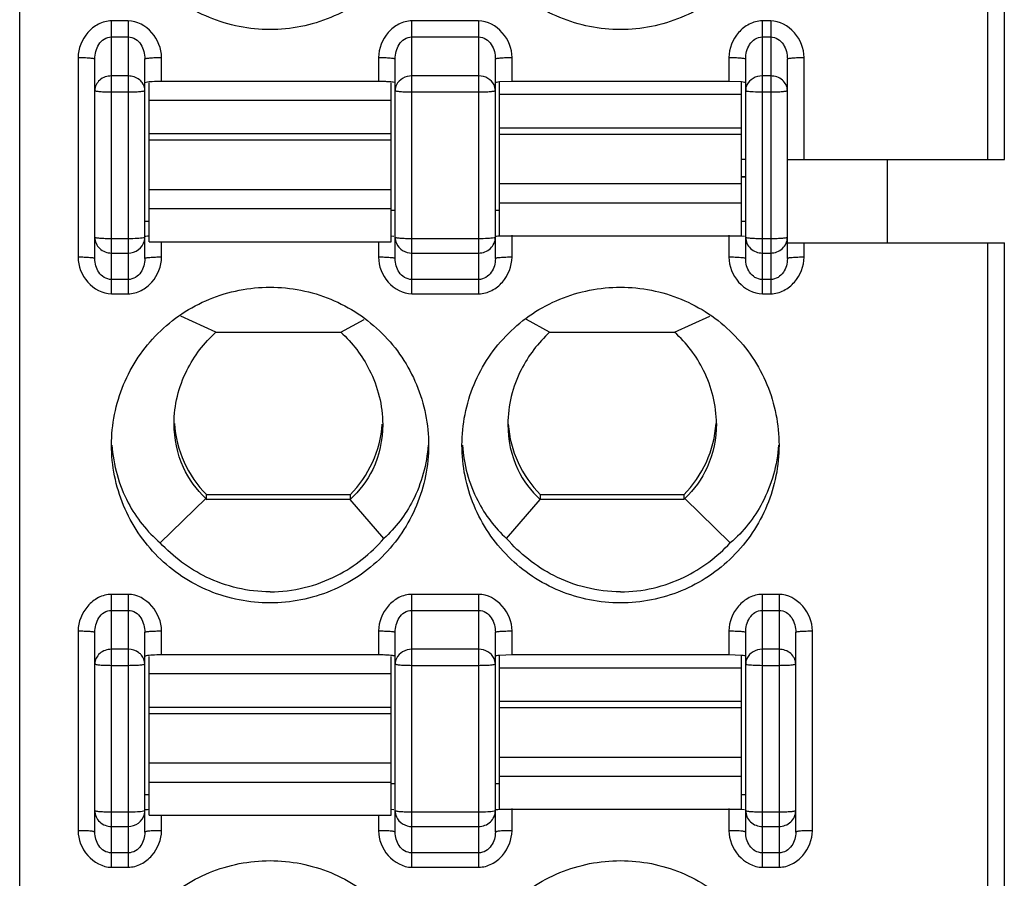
# Model space of a CAD drawing. Header units: inches. Extents: x 6243 to 6599, y -2722 to -2448.
# Tile 13 of 23: x 6427 to 6439, y -2600 to -2589. Entities that reach past the tile are written whole.
import ezdxf

# ---------------------------------------------------------------- set-up
doc = ezdxf.new("R2010")
doc.units = ezdxf.units.IN
doc.header["$LTSCALE"] = 5
doc.header["$MEASUREMENT"] = 0
doc.layers.get('0').update_dxf_attribs({"linetype": 'CONTINUOUS'})

msp = doc.modelspace()

# ---------------------------------------------------------------- linework, layer by layer
at = {"color": 7, "linetype": 'Continuous'}
for p, q in [((6439.07, -2591.173), (6439.07, -2541.046)), ((6427.27, -2637.146), (6427.27, -2566.25)), ((6438.87, -2571.15), (6438.87, -2591.173)), ((6428.57, -2589.51), (6428.37, -2589.51)), ((6428.37, -2592.781), (6428.37, -2589.51)), ((6428.57, -2589.51), (6428.57, -2592.781)), ((6432.77, -2589.51), (6431.97, -2589.51)), ((6431.97, -2592.781), (6431.97, -2589.51)), ((6432.77, -2589.51), (6432.77, -2592.781)), ((6436.27, -2589.51), (6436.17, -2589.51)), ((6436.17, -2592.781), (6436.17, -2589.51)), ((6436.27, -2589.51), (6436.27, -2592.781)), ((6428.37, -2589.702), (6428.57, -2589.702)), ((6431.97, -2589.702), (6432.77, -2589.702)), ((6436.17, -2589.702), (6436.27, -2589.702)), ((6427.97, -2589.948), (6427.97, -2592.343)), ((6428.17, -2592.36), (6428.17, -2589.966)), ((6428.77, -2592.36), (6428.77, -2589.966)), ((6428.97, -2590.236), (6428.97, -2589.948)), ((6431.57, -2589.948), (6431.57, -2590.236)), ((6431.77, -2592.36), (6431.77, -2589.966)), ((6432.97, -2592.36), (6432.97, -2589.966)), ((6433.17, -2590.236), (6433.17, -2589.948)), ((6435.77, -2589.948), (6435.77, -2590.236)), ((6435.97, -2592.36), (6435.97, -2589.966)), ((6436.47, -2592.36), (6436.47, -2589.966)), ((6436.67, -2591.173), (6436.67, -2589.948)), ((6428.57, -2590.17), (6428.37, -2590.17)), ((6432.77, -2590.17), (6431.97, -2590.17)), ((6436.27, -2590.17), (6436.17, -2590.17)), ((6428.785, -2590.247), (6428.77, -2590.254)), ((6428.82, -2592.157), (6428.82, -2590.254)), ((6431.57, -2590.236), (6428.97, -2590.236)), ((6431.72, -2592.157), (6431.72, -2590.254)), ((6433.17, -2590.236), (6433.02, -2590.242)), ((6433.02, -2592.087), (6433.02, -2590.242)), ((6435.77, -2590.236), (6433.17, -2590.236)), ((6435.92, -2590.242), (6435.77, -2590.236)), ((6435.92, -2592.087), (6435.92, -2590.242)), ((6428.37, -2590.361), (6428.57, -2590.361)), ((6431.97, -2590.361), (6432.77, -2590.361)), ((6435.92, -2590.393), (6433.02, -2590.393)), ((6435.97, -2590.344), (6435.985, -2590.351)), ((6436.17, -2590.361), (6436.27, -2590.361)), ((6431.72, -2590.463), (6428.82, -2590.463)), ((6433.02, -2590.792), (6435.92, -2590.792)), ((6428.82, -2590.861), (6431.72, -2590.861)), ((6435.92, -2590.871), (6433.02, -2590.871)), ((6431.72, -2590.941), (6428.82, -2590.941)), ((6435.97, -2591.173), (6435.92, -2591.173)), ((6436.47, -2591.173), (6439.07, -2591.173)), ((6437.67, -2592.17), (6437.67, -2591.173)), ((6435.92, -2591.378), (6435.97, -2591.378)), ((6435.97, -2591.378), (6435.92, -2591.378)), ((6433.02, -2591.46), (6435.92, -2591.46)), ((6428.82, -2591.53), (6431.72, -2591.53)), ((6435.92, -2591.694), (6433.02, -2591.694)), ((6431.72, -2591.764), (6428.82, -2591.764)), ((6431.72, -2591.779), (6431.77, -2591.779)), ((6432.97, -2591.779), (6433.02, -2591.779)), ((6428.77, -2591.909), (6428.82, -2591.909)), ((6435.92, -2591.909), (6435.97, -2591.909)), ((6428.77, -2592.104), (6428.754, -2592.111)), ((6431.721, -2592.085), (6431.754, -2592.09)), ((6432.97, -2592.104), (6432.954, -2592.111)), ((6433.02, -2592.088), (6435.92, -2592.088)), ((6433.17, -2592.343), (6433.17, -2592.079)), ((6435.77, -2592.079), (6435.77, -2592.343)), ((6435.921, -2592.085), (6435.954, -2592.09)), ((6428.57, -2592.122), (6428.37, -2592.122)), ((6428.82, -2592.157), (6431.72, -2592.157)), ((6428.97, -2592.343), (6428.97, -2592.157)), ((6431.57, -2592.157), (6431.57, -2592.343)), ((6432.77, -2592.122), (6431.97, -2592.122)), ((6436.27, -2592.122), (6436.17, -2592.122)), ((6436.47, -2592.17), (6439.07, -2592.17)), ((6436.67, -2592.343), (6436.67, -2592.17)), ((6438.87, -2592.17), (6438.87, -2609.474)), ((6439.07, -2609.474), (6439.07, -2592.17)), ((6428.37, -2592.293), (6428.57, -2592.293)), ((6431.97, -2592.293), (6432.77, -2592.293)), ((6436.17, -2592.293), (6436.27, -2592.293)), ((6428.57, -2592.61), (6428.37, -2592.61)), ((6432.77, -2592.61), (6431.97, -2592.61)), ((6436.27, -2592.61), (6436.17, -2592.61)), ((6428.37, -2592.781), (6428.57, -2592.781)), ((6431.97, -2592.781), (6432.77, -2592.781)), ((6436.17, -2592.781), (6436.27, -2592.781)), ((6429.621, -2593.242), (6429.199, -2593.048)), ((6435.118, -2593.242), (6435.54, -2593.048)), ((6431.118, -2593.242), (6431.396, -2593.09)), ((6433.621, -2593.242), (6433.344, -2593.09)), ((6429.621, -2593.242), (6431.118, -2593.242)), ((6433.621, -2593.242), (6435.118, -2593.242)), ((6429.12, -2594.337), (6429.12, -2594.337)), ((6428.953, -2595.767), (6429.5, -2595.235)), ((6431.229, -2595.191), (6429.51, -2595.191)), ((6429.51, -2595.247), (6429.51, -2595.191)), ((6431.231, -2595.247), (6429.51, -2595.247)), ((6431.229, -2595.191), (6431.229, -2595.247)), ((6431.634, -2595.715), (6431.231, -2595.247)), ((6433.105, -2595.715), (6433.509, -2595.246)), ((6435.229, -2595.247), (6433.508, -2595.247)), ((6435.229, -2595.191), (6433.51, -2595.191)), ((6433.51, -2595.247), (6433.51, -2595.191)), ((6435.229, -2595.191), (6435.229, -2595.247)), ((6435.786, -2595.767), (6435.24, -2595.235)), ((6428.57, -2596.384), (6428.37, -2596.384)), ((6428.37, -2599.655), (6428.37, -2596.384)), ((6428.57, -2596.384), (6428.57, -2599.655)), ((6432.77, -2596.384), (6431.97, -2596.384)), ((6431.97, -2599.655), (6431.97, -2596.384)), ((6432.77, -2596.384), (6432.77, -2599.655)), ((6436.37, -2596.384), (6436.17, -2596.384)), ((6436.17, -2599.655), (6436.17, -2596.384)), ((6436.37, -2596.384), (6436.37, -2599.655)), ((6428.37, -2596.576), (6428.57, -2596.576)), ((6431.97, -2596.576), (6432.77, -2596.576)), ((6436.17, -2596.576), (6436.37, -2596.576)), ((6427.97, -2596.822), (6427.97, -2599.217)), ((6428.97, -2597.11), (6428.97, -2596.822)), ((6431.57, -2596.822), (6431.57, -2597.11)), ((6433.17, -2597.11), (6433.17, -2596.822)), ((6435.77, -2596.822), (6435.77, -2597.11)), ((6436.77, -2599.217), (6436.77, -2596.822)), ((6428.17, -2599.234), (6428.17, -2596.839)), ((6428.77, -2599.234), (6428.77, -2596.839)), ((6431.77, -2599.234), (6431.77, -2596.839)), ((6432.97, -2599.234), (6432.97, -2596.839)), ((6435.97, -2599.234), (6435.97, -2596.839)), ((6436.57, -2599.234), (6436.57, -2596.839)), ((6428.57, -2597.043), (6428.37, -2597.043)), ((6432.77, -2597.043), (6431.97, -2597.043)), ((6436.37, -2597.043), (6436.17, -2597.043)), ((6428.785, -2597.121), (6428.77, -2597.128)), ((6428.82, -2599.031), (6428.82, -2597.128)), ((6431.57, -2597.11), (6428.97, -2597.11)), ((6431.72, -2599.031), (6431.72, -2597.128)), ((6433.17, -2597.11), (6433.02, -2597.116)), ((6433.02, -2598.961), (6433.02, -2597.116)), ((6435.77, -2597.11), (6433.17, -2597.11)), ((6435.92, -2597.116), (6435.77, -2597.11)), ((6435.92, -2598.961), (6435.92, -2597.116)), ((6428.37, -2597.235), (6428.57, -2597.235)), ((6431.97, -2597.235), (6432.77, -2597.235)), ((6435.92, -2597.267), (6433.02, -2597.267)), ((6435.97, -2597.218), (6435.985, -2597.224)), ((6436.17, -2597.235), (6436.37, -2597.235)), ((6431.72, -2597.337), (6428.82, -2597.337)), ((6428.82, -2597.735), (6431.72, -2597.735)), ((6433.02, -2597.665), (6435.92, -2597.665)), ((6435.92, -2597.745), (6433.02, -2597.745)), ((6431.72, -2597.815), (6428.82, -2597.815)), ((6433.02, -2598.334), (6435.92, -2598.334)), ((6428.82, -2598.403), (6431.72, -2598.403)), ((6435.92, -2598.568), (6433.02, -2598.568)), ((6431.72, -2598.638), (6428.82, -2598.638)), ((6431.72, -2598.652), (6431.77, -2598.652)), ((6432.97, -2598.652), (6433.02, -2598.652)), ((6428.77, -2598.783), (6428.82, -2598.783)), ((6435.92, -2598.783), (6435.97, -2598.783)), ((6428.57, -2598.995), (6428.37, -2598.995)), ((6428.77, -2598.978), (6428.754, -2598.985)), ((6428.82, -2599.031), (6431.72, -2599.031)), ((6428.97, -2599.217), (6428.97, -2599.031)), ((6431.57, -2599.031), (6431.57, -2599.217)), ((6431.721, -2598.959), (6431.754, -2598.964)), ((6432.77, -2598.995), (6431.97, -2598.995)), ((6432.97, -2598.978), (6432.954, -2598.985)), ((6433.02, -2598.961), (6435.92, -2598.961)), ((6433.17, -2599.217), (6433.17, -2598.953)), ((6435.77, -2598.953), (6435.77, -2599.217)), ((6435.921, -2598.959), (6435.954, -2598.964)), ((6436.37, -2598.995), (6436.17, -2598.995)), ((6428.37, -2599.167), (6428.57, -2599.167)), ((6431.97, -2599.167), (6432.77, -2599.167)), ((6436.17, -2599.167), (6436.37, -2599.167)), ((6428.57, -2599.483), (6428.37, -2599.483)), ((6432.77, -2599.483), (6431.97, -2599.483)), ((6436.37, -2599.483), (6436.17, -2599.483)), ((6428.37, -2599.655), (6428.57, -2599.655)), ((6431.97, -2599.655), (6432.77, -2599.655)), ((6436.17, -2599.655), (6436.37, -2599.655))]:
    msp.add_line(p, q, dxfattribs=at)
for centre, radius, start, end in [((6431.571, -2592.358), 2.122, 87.9568, 90.0398), ((6428.59, -2592.104), 0.179, 346.4547, 359.922), ((6430.462, -2594.244), 1.342, 183.9402, 224.8602), ((6430.277, -2594.244), 1.342, 315.1409, 355.6633), ((6434.462, -2594.244), 1.342, 184.3367, 224.8591), ((6434.277, -2594.244), 1.342, 315.1398, 356.0329), ((6431.571, -2599.232), 2.122, 87.9568, 90.0398), ((6428.591, -2598.978), 0.179, 346.6143, 359.9251)]:
    msp.add_arc(centre, radius, start, end, dxfattribs=at)
for centre, start_param, end_param in [((6430.47, -2594.196), -3.943255, -3.931778), ((6434.27, -2594.196), -2.351408, -2.339931)]:
    msp.add_ellipse(centre, major_axis=(0, 1.495), ratio=0.903244, start_param=start_param, end_param=end_param, dxfattribs=at)
for points, knots in [([(6430.27, -2589.614), (6430.023, -2589.614), (6429.523, -2589.515), (6428.892, -2589.094), (6428.469, -2588.465), (6428.37, -2587.967), (6428.37, -2587.721)], [0, 0, 0, 0, 0.250466, 0.500634, 0.750444, 1, 1, 1, 1]), ([(6432.17, -2587.721), (6432.17, -2587.967), (6432.071, -2588.465), (6431.648, -2589.094), (6431.016, -2589.515), (6430.517, -2589.614), (6430.27, -2589.614)], [0, 0, 0, 0, 0.249548, 0.499358, 0.749533, 1, 1, 1, 1]), ([(6434.47, -2589.614), (6434.223, -2589.614), (6433.723, -2589.515), (6433.092, -2589.094), (6432.669, -2588.465), (6432.57, -2587.967), (6432.57, -2587.721)], [0, 0, 0, 0, 0.250466, 0.500634, 0.750444, 1, 1, 1, 1]), ([(6436.37, -2587.721), (6436.37, -2587.967), (6436.271, -2588.465), (6435.848, -2589.094), (6435.216, -2589.515), (6434.717, -2589.614), (6434.47, -2589.614)], [0, 0, 0, 0, 0.249548, 0.499358, 0.749533, 1, 1, 1, 1]), ([(6428.37, -2589.51), (6428.316, -2589.51), (6428.206, -2589.54), (6428.038, -2589.677), (6427.97, -2589.842), (6427.97, -2589.948)], [0, 0, 0, 0, 0.251794, 0.504056, 1, 1, 1, 1]), ([(6428.97, -2589.948), (6428.969, -2589.842), (6428.886, -2589.627), (6428.675, -2589.51), (6428.57, -2589.51)], [0, 0, 0, 0, 0.501406, 1, 1, 1, 1]), ([(6431.97, -2589.51), (6431.916, -2589.51), (6431.806, -2589.54), (6431.638, -2589.677), (6431.57, -2589.842), (6431.57, -2589.948)], [0, 0, 0, 0, 0.251794, 0.504056, 1, 1, 1, 1]), ([(6433.17, -2589.948), (6433.169, -2589.842), (6433.086, -2589.627), (6432.875, -2589.51), (6432.77, -2589.51)], [0, 0, 0, 0, 0.501406, 1, 1, 1, 1]), ([(6436.17, -2589.51), (6436.116, -2589.51), (6436.006, -2589.54), (6435.838, -2589.677), (6435.77, -2589.842), (6435.77, -2589.948)], [0, 0, 0, 0, 0.251794, 0.504056, 1, 1, 1, 1]), ([(6436.67, -2589.948), (6436.669, -2589.842), (6436.586, -2589.627), (6436.375, -2589.51), (6436.27, -2589.51)], [0, 0, 0, 0, 0.501406, 1, 1, 1, 1]), ([(6428.17, -2589.966), (6428.17, -2589.936), (6428.178, -2589.875), (6428.213, -2589.79), (6428.277, -2589.722), (6428.339, -2589.702), (6428.37, -2589.702)], [0, 0, 0, 0, 0.24771, 0.496101, 0.747158, 1, 1, 1, 1]), ([(6428.57, -2589.702), (6428.6, -2589.702), (6428.662, -2589.722), (6428.726, -2589.79), (6428.762, -2589.875), (6428.77, -2589.936), (6428.77, -2589.966)], [0, 0, 0, 0, 0.25255, 0.503455, 0.751814, 1, 1, 1, 1]), ([(6431.77, -2589.966), (6431.77, -2589.936), (6431.778, -2589.875), (6431.813, -2589.79), (6431.877, -2589.722), (6431.939, -2589.702), (6431.97, -2589.702)], [0, 0, 0, 0, 0.24771, 0.496101, 0.747158, 1, 1, 1, 1]), ([(6432.77, -2589.702), (6432.8, -2589.702), (6432.862, -2589.722), (6432.926, -2589.79), (6432.962, -2589.875), (6432.97, -2589.936), (6432.97, -2589.966)], [0, 0, 0, 0, 0.25255, 0.503455, 0.751814, 1, 1, 1, 1]), ([(6435.97, -2589.966), (6435.97, -2589.936), (6435.978, -2589.875), (6436.013, -2589.79), (6436.077, -2589.722), (6436.139, -2589.702), (6436.17, -2589.702)], [0, 0, 0, 0, 0.24771, 0.496101, 0.747158, 1, 1, 1, 1]), ([(6436.27, -2589.702), (6436.3, -2589.702), (6436.362, -2589.722), (6436.426, -2589.79), (6436.462, -2589.875), (6436.47, -2589.936), (6436.47, -2589.966)], [0, 0, 0, 0, 0.25255, 0.503455, 0.751814, 1, 1, 1, 1]), ([(6427.97, -2589.948), (6427.994, -2589.948), (6428.041, -2589.949), (6428.097, -2589.952), (6428.134, -2589.956), (6428.153, -2589.959), (6428.163, -2589.961), (6428.17, -2589.964), (6428.17, -2589.966)], [0, 0, 0, 0, 0.366208, 0.699773, 0.826973, 0.918947, 0.975888, 1, 1, 1, 1]), ([(6428.77, -2589.966), (6428.77, -2589.964), (6428.776, -2589.961), (6428.786, -2589.959), (6428.805, -2589.956), (6428.842, -2589.952), (6428.898, -2589.949), (6428.945, -2589.948), (6428.97, -2589.948)], [0, 0, 0, 0, 0.024118, 0.081055, 0.173029, 0.300229, 0.633788, 1, 1, 1, 1]), ([(6431.57, -2589.948), (6431.594, -2589.948), (6431.641, -2589.949), (6431.697, -2589.952), (6431.734, -2589.956), (6431.753, -2589.959), (6431.763, -2589.961), (6431.77, -2589.964), (6431.77, -2589.966)], [0, 0, 0, 0, 0.366208, 0.699773, 0.826973, 0.918947, 0.975888, 1, 1, 1, 1]), ([(6432.97, -2589.966), (6432.97, -2589.964), (6432.976, -2589.961), (6432.986, -2589.959), (6433.005, -2589.956), (6433.042, -2589.952), (6433.098, -2589.949), (6433.145, -2589.948), (6433.17, -2589.948)], [0, 0, 0, 0, 0.024118, 0.081055, 0.173029, 0.300229, 0.633788, 1, 1, 1, 1]), ([(6435.77, -2589.948), (6435.794, -2589.948), (6435.841, -2589.949), (6435.897, -2589.952), (6435.934, -2589.956), (6435.953, -2589.959), (6435.963, -2589.961), (6435.97, -2589.964), (6435.97, -2589.966)], [0, 0, 0, 0, 0.366208, 0.699773, 0.826973, 0.918947, 0.975888, 1, 1, 1, 1]), ([(6436.47, -2589.966), (6436.47, -2589.964), (6436.476, -2589.961), (6436.486, -2589.959), (6436.505, -2589.956), (6436.542, -2589.952), (6436.598, -2589.949), (6436.645, -2589.948), (6436.67, -2589.948)], [0, 0, 0, 0, 0.024118, 0.081055, 0.173029, 0.300229, 0.633788, 1, 1, 1, 1]), ([(6428.37, -2590.17), (6428.319, -2590.17), (6428.219, -2590.201), (6428.17, -2590.298), (6428.17, -2590.344)], [0, 0, 0, 0, 0.524379, 1, 1, 1, 1]), ([(6428.736, -2590.248), (6428.727, -2590.235), (6428.683, -2590.191), (6428.617, -2590.17), (6428.57, -2590.17)], [0, 0, 0, 0, 0.243112, 1, 1, 1, 1]), ([(6431.97, -2590.17), (6431.931, -2590.17), (6431.856, -2590.188), (6431.8, -2590.245), (6431.785, -2590.277)], [0, 0, 0, 0, 0.517016, 1, 1, 1, 1]), ([(6432.954, -2590.277), (6432.939, -2590.245), (6432.884, -2590.188), (6432.808, -2590.17), (6432.77, -2590.17)], [0, 0, 0, 0, 0.482984, 1, 1, 1, 1]), ([(6436.17, -2590.17), (6436.131, -2590.17), (6436.056, -2590.188), (6436, -2590.245), (6435.985, -2590.277)], [0, 0, 0, 0, 0.517016, 1, 1, 1, 1]), ([(6436.47, -2590.344), (6436.47, -2590.298), (6436.42, -2590.201), (6436.32, -2590.17), (6436.27, -2590.17)], [0, 0, 0, 0, 0.475621, 1, 1, 1, 1]), ([(6428.97, -2590.236), (6428.933, -2590.236), (6428.871, -2590.238), (6428.809, -2590.242), (6428.785, -2590.247)], [0, 0, 0, 0, 0.599569, 1, 1, 1, 1]), ([(6431.77, -2590.254), (6431.77, -2590.25), (6431.753, -2590.247), (6431.733, -2590.243), (6431.693, -2590.24), (6431.663, -2590.238), (6431.647, -2590.238)], [0, 0, 0, 0, 0.079649, 0.282968, 0.598189, 1, 1, 1, 1]), ([(6433.02, -2590.242), (6433.007, -2590.243), (6432.991, -2590.246), (6432.975, -2590.249), (6432.97, -2590.252), (6432.97, -2590.254)], [0, 0, 0, 0, 0.719034, 0.913285, 1, 1, 1, 1]), ([(6435.97, -2590.254), (6435.97, -2590.252), (6435.964, -2590.249), (6435.949, -2590.246), (6435.932, -2590.243), (6435.92, -2590.242)], [0, 0, 0, 0, 0.086715, 0.280966, 1, 1, 1, 1]), ([(6428.17, -2590.344), (6428.17, -2590.346), (6428.176, -2590.349), (6428.194, -2590.353), (6428.236, -2590.357), (6428.297, -2590.361), (6428.344, -2590.361), (6428.37, -2590.361)], [0, 0, 0, 0, 0.025394, 0.083903, 0.3001, 0.621487, 1, 1, 1, 1]), ([(6428.57, -2590.361), (6428.595, -2590.361), (6428.643, -2590.361), (6428.703, -2590.357), (6428.745, -2590.353), (6428.763, -2590.349), (6428.77, -2590.346), (6428.77, -2590.344)], [0, 0, 0, 0, 0.378516, 0.699901, 0.916097, 0.974606, 1, 1, 1, 1]), ([(6431.77, -2590.344), (6431.77, -2590.346), (6431.776, -2590.349), (6431.794, -2590.353), (6431.836, -2590.357), (6431.897, -2590.361), (6431.944, -2590.361), (6431.97, -2590.361)], [0, 0, 0, 0, 0.025394, 0.083903, 0.3001, 0.621487, 1, 1, 1, 1]), ([(6432.77, -2590.361), (6432.795, -2590.361), (6432.843, -2590.361), (6432.903, -2590.357), (6432.945, -2590.353), (6432.963, -2590.349), (6432.97, -2590.346), (6432.97, -2590.344)], [0, 0, 0, 0, 0.378513, 0.6999, 0.916097, 0.974606, 1, 1, 1, 1]), ([(6435.985, -2590.351), (6436.009, -2590.356), (6436.071, -2590.359), (6436.133, -2590.361), (6436.17, -2590.361)], [0, 0, 0, 0, 0.399824, 1, 1, 1, 1]), ([(6436.27, -2590.361), (6436.295, -2590.361), (6436.343, -2590.361), (6436.403, -2590.357), (6436.445, -2590.353), (6436.463, -2590.349), (6436.47, -2590.346), (6436.47, -2590.344)], [0, 0, 0, 0, 0.378513, 0.6999, 0.916097, 0.974606, 1, 1, 1, 1]), ([(6428.37, -2592.122), (6428.344, -2592.122), (6428.297, -2592.121), (6428.236, -2592.118), (6428.194, -2592.113), (6428.176, -2592.109), (6428.17, -2592.106), (6428.17, -2592.104)], [0, 0, 0, 0, 0.378513, 0.6999, 0.916097, 0.974606, 1, 1, 1, 1]), ([(6428.17, -2592.104), (6428.17, -2592.153), (6428.215, -2592.255), (6428.319, -2592.293), (6428.37, -2592.293)], [0, 0, 0, 0, 0.489609, 1, 1, 1, 1]), ([(6428.77, -2592.097), (6428.77, -2592.092), (6428.794, -2592.09), (6428.806, -2592.087), (6428.818, -2592.085)], [0, 0, 0, 0, 0.27674, 1, 1, 1, 1]), ([(6431.97, -2592.122), (6431.944, -2592.122), (6431.897, -2592.121), (6431.836, -2592.118), (6431.794, -2592.113), (6431.776, -2592.109), (6431.77, -2592.106), (6431.77, -2592.104)], [0, 0, 0, 0, 0.378513, 0.6999, 0.916097, 0.974606, 1, 1, 1, 1]), ([(6432.77, -2592.293), (6432.82, -2592.293), (6432.924, -2592.255), (6432.97, -2592.153), (6432.97, -2592.104)], [0, 0, 0, 0, 0.510391, 1, 1, 1, 1]), ([(6432.97, -2592.097), (6432.97, -2592.092), (6432.994, -2592.09), (6433.006, -2592.087), (6433.018, -2592.085)], [0, 0, 0, 0, 0.27674, 1, 1, 1, 1]), ([(6436.17, -2592.122), (6436.144, -2592.122), (6436.097, -2592.121), (6436.036, -2592.118), (6435.994, -2592.113), (6435.976, -2592.109), (6435.97, -2592.106), (6435.97, -2592.104)], [0, 0, 0, 0, 0.378513, 0.6999, 0.916097, 0.974606, 1, 1, 1, 1]), ([(6435.97, -2592.104), (6435.97, -2592.153), (6436.015, -2592.255), (6436.119, -2592.293), (6436.17, -2592.293)], [0, 0, 0, 0, 0.489609, 1, 1, 1, 1]), ([(6436.47, -2592.104), (6436.47, -2592.106), (6436.463, -2592.109), (6436.445, -2592.113), (6436.403, -2592.118), (6436.343, -2592.121), (6436.295, -2592.122), (6436.27, -2592.122)], [0, 0, 0, 0, 0.025394, 0.083903, 0.3001, 0.621487, 1, 1, 1, 1]), ([(6436.27, -2592.293), (6436.32, -2592.293), (6436.424, -2592.255), (6436.47, -2592.153), (6436.47, -2592.104)], [0, 0, 0, 0, 0.510391, 1, 1, 1, 1]), ([(6428.754, -2592.111), (6428.73, -2592.116), (6428.668, -2592.12), (6428.607, -2592.122), (6428.57, -2592.122)], [0, 0, 0, 0, 0.399842, 1, 1, 1, 1]), ([(6428.57, -2592.293), (6428.613, -2592.293), (6428.702, -2592.265), (6428.755, -2592.187), (6428.765, -2592.146)], [0, 0, 0, 0, 0.508491, 1, 1, 1, 1]), ([(6431.785, -2592.176), (6431.8, -2592.211), (6431.853, -2592.272), (6431.931, -2592.293), (6431.97, -2592.293)], [0, 0, 0, 0, 0.492514, 1, 1, 1, 1]), ([(6432.954, -2592.111), (6432.93, -2592.116), (6432.868, -2592.12), (6432.807, -2592.122), (6432.77, -2592.122)], [0, 0, 0, 0, 0.399824, 1, 1, 1, 1]), ([(6428.17, -2592.36), (6428.17, -2592.359), (6428.163, -2592.356), (6428.153, -2592.353), (6428.134, -2592.35), (6428.097, -2592.347), (6428.041, -2592.344), (6427.994, -2592.343), (6427.97, -2592.343)], [0, 0, 0, 0, 0.024118, 0.081055, 0.173029, 0.300229, 0.633788, 1, 1, 1, 1]), ([(6427.97, -2592.343), (6427.97, -2592.449), (6428.053, -2592.664), (6428.264, -2592.781), (6428.37, -2592.781)], [0, 0, 0, 0, 0.501406, 1, 1, 1, 1]), ([(6428.37, -2592.61), (6428.339, -2592.61), (6428.278, -2592.591), (6428.193, -2592.507), (6428.17, -2592.417), (6428.17, -2592.36)], [0, 0, 0, 0, 0.261598, 0.515593, 1, 1, 1, 1]), ([(6428.57, -2592.781), (6428.624, -2592.781), (6428.733, -2592.751), (6428.902, -2592.614), (6428.969, -2592.449), (6428.97, -2592.343)], [0, 0, 0, 0, 0.251794, 0.504056, 1, 1, 1, 1]), ([(6428.77, -2592.36), (6428.77, -2592.417), (6428.746, -2592.507), (6428.661, -2592.591), (6428.6, -2592.61), (6428.57, -2592.61)], [0, 0, 0, 0, 0.483982, 0.738123, 1, 1, 1, 1]), ([(6428.97, -2592.343), (6428.945, -2592.343), (6428.898, -2592.344), (6428.842, -2592.347), (6428.805, -2592.35), (6428.786, -2592.353), (6428.776, -2592.356), (6428.77, -2592.359), (6428.77, -2592.36)], [0, 0, 0, 0, 0.366208, 0.699773, 0.826973, 0.918947, 0.975887, 1, 1, 1, 1]), ([(6431.77, -2592.36), (6431.77, -2592.359), (6431.763, -2592.356), (6431.753, -2592.353), (6431.734, -2592.35), (6431.697, -2592.347), (6431.641, -2592.344), (6431.594, -2592.343), (6431.57, -2592.343)], [0, 0, 0, 0, 0.024118, 0.081055, 0.173029, 0.300229, 0.633788, 1, 1, 1, 1]), ([(6431.57, -2592.343), (6431.57, -2592.449), (6431.653, -2592.664), (6431.864, -2592.781), (6431.97, -2592.781)], [0, 0, 0, 0, 0.501406, 1, 1, 1, 1]), ([(6431.97, -2592.61), (6431.939, -2592.61), (6431.878, -2592.591), (6431.793, -2592.507), (6431.77, -2592.417), (6431.77, -2592.36)], [0, 0, 0, 0, 0.261598, 0.515593, 1, 1, 1, 1]), ([(6432.77, -2592.781), (6432.824, -2592.781), (6432.933, -2592.751), (6433.102, -2592.614), (6433.169, -2592.449), (6433.17, -2592.343)], [0, 0, 0, 0, 0.251794, 0.504056, 1, 1, 1, 1]), ([(6432.97, -2592.36), (6432.97, -2592.417), (6432.946, -2592.507), (6432.861, -2592.591), (6432.8, -2592.61), (6432.77, -2592.61)], [0, 0, 0, 0, 0.483982, 0.738123, 1, 1, 1, 1]), ([(6433.17, -2592.343), (6433.145, -2592.343), (6433.098, -2592.344), (6433.042, -2592.347), (6433.005, -2592.35), (6432.986, -2592.353), (6432.976, -2592.356), (6432.97, -2592.359), (6432.97, -2592.36)], [0, 0, 0, 0, 0.366208, 0.699773, 0.826973, 0.918947, 0.975887, 1, 1, 1, 1]), ([(6435.97, -2592.36), (6435.97, -2592.359), (6435.963, -2592.356), (6435.953, -2592.353), (6435.934, -2592.35), (6435.897, -2592.347), (6435.841, -2592.344), (6435.794, -2592.343), (6435.77, -2592.343)], [0, 0, 0, 0, 0.024118, 0.081055, 0.173029, 0.300229, 0.633788, 1, 1, 1, 1]), ([(6435.77, -2592.343), (6435.77, -2592.449), (6435.853, -2592.664), (6436.064, -2592.781), (6436.17, -2592.781)], [0, 0, 0, 0, 0.501406, 1, 1, 1, 1]), ([(6436.17, -2592.61), (6436.139, -2592.61), (6436.078, -2592.591), (6435.993, -2592.507), (6435.97, -2592.417), (6435.97, -2592.36)], [0, 0, 0, 0, 0.261598, 0.515593, 1, 1, 1, 1]), ([(6436.27, -2592.781), (6436.324, -2592.781), (6436.433, -2592.751), (6436.602, -2592.614), (6436.669, -2592.449), (6436.67, -2592.343)], [0, 0, 0, 0, 0.251794, 0.504056, 1, 1, 1, 1]), ([(6436.47, -2592.36), (6436.47, -2592.417), (6436.446, -2592.507), (6436.361, -2592.591), (6436.3, -2592.61), (6436.27, -2592.61)], [0, 0, 0, 0, 0.483982, 0.738123, 1, 1, 1, 1]), ([(6436.67, -2592.343), (6436.645, -2592.343), (6436.598, -2592.344), (6436.542, -2592.347), (6436.505, -2592.35), (6436.486, -2592.353), (6436.476, -2592.356), (6436.47, -2592.359), (6436.47, -2592.36)], [0, 0, 0, 0, 0.366208, 0.699773, 0.826973, 0.918947, 0.975887, 1, 1, 1, 1]), ([(6428.37, -2594.595), (6428.37, -2594.349), (6428.469, -2593.85), (6428.892, -2593.221), (6429.523, -2592.8), (6430.023, -2592.702), (6430.27, -2592.702)], [0, 0, 0, 0, 0.249548, 0.499358, 0.749533, 1, 1, 1, 1]), ([(6430.27, -2592.702), (6430.517, -2592.702), (6431.016, -2592.8), (6431.648, -2593.221), (6432.071, -2593.85), (6432.17, -2594.349), (6432.17, -2594.595)], [0, 0, 0, 0, 0.250466, 0.500634, 0.750444, 1, 1, 1, 1]), ([(6432.57, -2594.595), (6432.57, -2594.349), (6432.669, -2593.85), (6433.092, -2593.221), (6433.723, -2592.8), (6434.223, -2592.702), (6434.47, -2592.702)], [0, 0, 0, 0, 0.249548, 0.499358, 0.749533, 1, 1, 1, 1]), ([(6434.47, -2592.702), (6434.717, -2592.702), (6435.216, -2592.8), (6435.848, -2593.221), (6436.271, -2593.85), (6436.37, -2594.349), (6436.37, -2594.595)], [0, 0, 0, 0, 0.250466, 0.500634, 0.750444, 1, 1, 1, 1]), ([(6429.12, -2594.337), (6429.12, -2594.118), (6429.223, -2593.703), (6429.479, -2593.37), (6429.621, -2593.242)], [0, 0, 0, 0, 0.532776, 1, 1, 1, 1]), ([(6431.118, -2593.242), (6431.257, -2593.369), (6431.513, -2593.704), (6431.62, -2594.122), (6431.62, -2594.346)], [0, 0, 0, 0, 0.456422, 1, 1, 1, 1]), ([(6433.621, -2593.242), (6433.483, -2593.369), (6433.226, -2593.704), (6433.12, -2594.122), (6433.12, -2594.346)], [0, 0, 0, 0, 0.456422, 1, 1, 1, 1]), ([(6435.62, -2594.337), (6435.62, -2594.119), (6435.517, -2593.704), (6435.26, -2593.37), (6435.118, -2593.242)], [0, 0, 0, 0, 0.532778, 1, 1, 1, 1]), ([(6429.5, -2595.235), (6429.388, -2595.131), (6429.188, -2594.853), (6429.12, -2594.516), (6429.12, -2594.337)], [0, 0, 0, 0, 0.461205, 1, 1, 1, 1]), ([(6431.62, -2594.346), (6431.62, -2594.53), (6431.548, -2594.871), (6431.342, -2595.146), (6431.23, -2595.246)], [0, 0, 0, 0, 0.551201, 1, 1, 1, 1]), ([(6433.12, -2594.346), (6433.12, -2594.53), (6433.191, -2594.871), (6433.397, -2595.146), (6433.509, -2595.246)], [0, 0, 0, 0, 0.551201, 1, 1, 1, 1]), ([(6435.62, -2594.337), (6435.62, -2594.516), (6435.551, -2594.853), (6435.352, -2595.131), (6435.24, -2595.235)], [0, 0, 0, 0, 0.538794, 1, 1, 1, 1]), ([(6430.27, -2596.487), (6430.023, -2596.487), (6429.523, -2596.389), (6428.892, -2595.968), (6428.469, -2595.339), (6428.37, -2594.841), (6428.37, -2594.595)], [0, 0, 0, 0, 0.250466, 0.500634, 0.750444, 1, 1, 1, 1]), ([(6428.374, -2594.595), (6428.392, -2594.833), (6428.513, -2595.276), (6428.797, -2595.633), (6428.953, -2595.767)], [0, 0, 0, 0, 0.538502, 1, 1, 1, 1]), ([(6432.17, -2594.595), (6432.17, -2594.841), (6432.071, -2595.339), (6431.648, -2595.968), (6431.016, -2596.389), (6430.517, -2596.487), (6430.27, -2596.487)], [0, 0, 0, 0, 0.249548, 0.499358, 0.749533, 1, 1, 1, 1]), ([(6432.165, -2594.595), (6432.148, -2594.824), (6432.036, -2595.244), (6431.775, -2595.586), (6431.634, -2595.715)], [0, 0, 0, 0, 0.547382, 1, 1, 1, 1]), ([(6434.47, -2596.487), (6434.223, -2596.487), (6433.723, -2596.389), (6433.092, -2595.968), (6432.669, -2595.339), (6432.57, -2594.841), (6432.57, -2594.595)], [0, 0, 0, 0, 0.250466, 0.500634, 0.750444, 1, 1, 1, 1]), ([(6432.575, -2594.595), (6432.591, -2594.824), (6432.703, -2595.244), (6432.964, -2595.586), (6433.105, -2595.715)], [0, 0, 0, 0, 0.547382, 1, 1, 1, 1]), ([(6436.37, -2594.595), (6436.37, -2594.841), (6436.271, -2595.339), (6435.848, -2595.968), (6435.216, -2596.389), (6434.717, -2596.487), (6434.47, -2596.487)], [0, 0, 0, 0, 0.249548, 0.499358, 0.749533, 1, 1, 1, 1]), ([(6436.365, -2594.595), (6436.347, -2594.833), (6436.226, -2595.276), (6435.942, -2595.633), (6435.786, -2595.767)], [0, 0, 0, 0, 0.538502, 1, 1, 1, 1]), ([(6430.27, -2596.354), (6430.544, -2596.354), (6431.066, -2596.225), (6431.477, -2595.895), (6431.634, -2595.715)], [0, 0, 0, 0, 0.534483, 1, 1, 1, 1]), ([(6434.47, -2596.354), (6434.195, -2596.354), (6433.673, -2596.225), (6433.263, -2595.895), (6433.105, -2595.715)], [0, 0, 0, 0, 0.534481, 1, 1, 1, 1]), ([(6430.27, -2596.354), (6430.008, -2596.354), (6429.511, -2596.237), (6429.11, -2595.934), (6428.953, -2595.767)], [0, 0, 0, 0, 0.532688, 1, 1, 1, 1]), ([(6434.47, -2596.354), (6434.731, -2596.354), (6435.228, -2596.237), (6435.629, -2595.934), (6435.786, -2595.767)], [0, 0, 0, 0, 0.532692, 1, 1, 1, 1]), ([(6428.37, -2596.384), (6428.316, -2596.384), (6428.206, -2596.414), (6428.038, -2596.551), (6427.97, -2596.716), (6427.97, -2596.822)], [0, 0, 0, 0, 0.251794, 0.504056, 1, 1, 1, 1]), ([(6428.97, -2596.822), (6428.969, -2596.716), (6428.886, -2596.501), (6428.675, -2596.384), (6428.57, -2596.384)], [0, 0, 0, 0, 0.501406, 1, 1, 1, 1]), ([(6431.97, -2596.384), (6431.916, -2596.384), (6431.806, -2596.414), (6431.638, -2596.551), (6431.57, -2596.716), (6431.57, -2596.822)], [0, 0, 0, 0, 0.251794, 0.504056, 1, 1, 1, 1]), ([(6433.17, -2596.822), (6433.169, -2596.716), (6433.086, -2596.501), (6432.875, -2596.384), (6432.77, -2596.384)], [0, 0, 0, 0, 0.501406, 1, 1, 1, 1]), ([(6436.17, -2596.384), (6436.116, -2596.384), (6436.006, -2596.414), (6435.838, -2596.551), (6435.77, -2596.716), (6435.77, -2596.822)], [0, 0, 0, 0, 0.251794, 0.504056, 1, 1, 1, 1]), ([(6436.77, -2596.822), (6436.769, -2596.716), (6436.686, -2596.501), (6436.475, -2596.384), (6436.37, -2596.384)], [0, 0, 0, 0, 0.501406, 1, 1, 1, 1]), ([(6428.17, -2596.839), (6428.17, -2596.809), (6428.178, -2596.749), (6428.213, -2596.664), (6428.277, -2596.595), (6428.339, -2596.576), (6428.37, -2596.576)], [0, 0, 0, 0, 0.24771, 0.496101, 0.747158, 1, 1, 1, 1]), ([(6428.57, -2596.576), (6428.6, -2596.576), (6428.662, -2596.595), (6428.726, -2596.664), (6428.762, -2596.749), (6428.77, -2596.809), (6428.77, -2596.839)], [0, 0, 0, 0, 0.25255, 0.503455, 0.751814, 1, 1, 1, 1]), ([(6431.77, -2596.839), (6431.77, -2596.809), (6431.778, -2596.749), (6431.813, -2596.664), (6431.877, -2596.595), (6431.939, -2596.576), (6431.97, -2596.576)], [0, 0, 0, 0, 0.24771, 0.496101, 0.747158, 1, 1, 1, 1]), ([(6432.77, -2596.576), (6432.8, -2596.576), (6432.862, -2596.595), (6432.926, -2596.664), (6432.962, -2596.749), (6432.97, -2596.809), (6432.97, -2596.839)], [0, 0, 0, 0, 0.25255, 0.503455, 0.751814, 1, 1, 1, 1]), ([(6435.97, -2596.839), (6435.97, -2596.809), (6435.978, -2596.749), (6436.013, -2596.664), (6436.077, -2596.595), (6436.139, -2596.576), (6436.17, -2596.576)], [0, 0, 0, 0, 0.24771, 0.496101, 0.747158, 1, 1, 1, 1]), ([(6436.37, -2596.576), (6436.4, -2596.576), (6436.462, -2596.595), (6436.526, -2596.664), (6436.562, -2596.749), (6436.57, -2596.809), (6436.57, -2596.839)], [0, 0, 0, 0, 0.25255, 0.503455, 0.751814, 1, 1, 1, 1]), ([(6427.97, -2596.822), (6427.994, -2596.822), (6428.041, -2596.823), (6428.097, -2596.826), (6428.134, -2596.829), (6428.153, -2596.832), (6428.163, -2596.835), (6428.17, -2596.838), (6428.17, -2596.839)], [0, 0, 0, 0, 0.366208, 0.699773, 0.826973, 0.918947, 0.975888, 1, 1, 1, 1]), ([(6428.77, -2596.839), (6428.77, -2596.838), (6428.776, -2596.835), (6428.786, -2596.832), (6428.805, -2596.829), (6428.842, -2596.826), (6428.898, -2596.823), (6428.945, -2596.822), (6428.97, -2596.822)], [0, 0, 0, 0, 0.024118, 0.081055, 0.173029, 0.300229, 0.633788, 1, 1, 1, 1]), ([(6431.57, -2596.822), (6431.594, -2596.822), (6431.641, -2596.823), (6431.697, -2596.826), (6431.734, -2596.829), (6431.753, -2596.832), (6431.763, -2596.835), (6431.77, -2596.838), (6431.77, -2596.839)], [0, 0, 0, 0, 0.366208, 0.699773, 0.826973, 0.918947, 0.975888, 1, 1, 1, 1]), ([(6432.97, -2596.839), (6432.97, -2596.838), (6432.976, -2596.835), (6432.986, -2596.832), (6433.005, -2596.829), (6433.042, -2596.826), (6433.098, -2596.823), (6433.145, -2596.822), (6433.17, -2596.822)], [0, 0, 0, 0, 0.024118, 0.081055, 0.173029, 0.300229, 0.633788, 1, 1, 1, 1]), ([(6435.77, -2596.822), (6435.794, -2596.822), (6435.841, -2596.823), (6435.897, -2596.826), (6435.934, -2596.829), (6435.953, -2596.832), (6435.963, -2596.835), (6435.97, -2596.838), (6435.97, -2596.839)], [0, 0, 0, 0, 0.366208, 0.699773, 0.826973, 0.918947, 0.975888, 1, 1, 1, 1]), ([(6436.57, -2596.839), (6436.57, -2596.838), (6436.576, -2596.835), (6436.586, -2596.832), (6436.605, -2596.829), (6436.642, -2596.826), (6436.698, -2596.823), (6436.745, -2596.822), (6436.77, -2596.822)], [0, 0, 0, 0, 0.024118, 0.081055, 0.173029, 0.300229, 0.633788, 1, 1, 1, 1]), ([(6428.37, -2597.043), (6428.319, -2597.043), (6428.219, -2597.075), (6428.17, -2597.172), (6428.17, -2597.218)], [0, 0, 0, 0, 0.524379, 1, 1, 1, 1]), ([(6428.731, -2597.114), (6428.721, -2597.103), (6428.677, -2597.062), (6428.615, -2597.043), (6428.57, -2597.043)], [0, 0, 0, 0, 0.243136, 1, 1, 1, 1]), ([(6431.97, -2597.043), (6431.931, -2597.043), (6431.856, -2597.062), (6431.8, -2597.119), (6431.785, -2597.151)], [0, 0, 0, 0, 0.517016, 1, 1, 1, 1]), ([(6432.954, -2597.151), (6432.939, -2597.119), (6432.884, -2597.062), (6432.808, -2597.043), (6432.77, -2597.043)], [0, 0, 0, 0, 0.482984, 1, 1, 1, 1]), ([(6436.17, -2597.043), (6436.131, -2597.043), (6436.056, -2597.062), (6436, -2597.119), (6435.985, -2597.151)], [0, 0, 0, 0, 0.517016, 1, 1, 1, 1]), ([(6436.57, -2597.218), (6436.57, -2597.172), (6436.52, -2597.075), (6436.42, -2597.043), (6436.37, -2597.043)], [0, 0, 0, 0, 0.475621, 1, 1, 1, 1]), ([(6428.97, -2597.11), (6428.933, -2597.11), (6428.871, -2597.112), (6428.809, -2597.116), (6428.785, -2597.121)], [0, 0, 0, 0, 0.599569, 1, 1, 1, 1]), ([(6431.77, -2597.128), (6431.77, -2597.124), (6431.753, -2597.121), (6431.733, -2597.117), (6431.693, -2597.114), (6431.663, -2597.112), (6431.647, -2597.111)], [0, 0, 0, 0, 0.079649, 0.282968, 0.598189, 1, 1, 1, 1]), ([(6433.02, -2597.116), (6433.007, -2597.117), (6432.991, -2597.119), (6432.975, -2597.123), (6432.97, -2597.126), (6432.97, -2597.128)], [0, 0, 0, 0, 0.719034, 0.913285, 1, 1, 1, 1]), ([(6435.97, -2597.128), (6435.97, -2597.126), (6435.964, -2597.123), (6435.949, -2597.119), (6435.932, -2597.117), (6435.92, -2597.116)], [0, 0, 0, 0, 0.086715, 0.280966, 1, 1, 1, 1]), ([(6428.17, -2597.218), (6428.17, -2597.219), (6428.176, -2597.222), (6428.194, -2597.227), (6428.236, -2597.231), (6428.297, -2597.234), (6428.344, -2597.235), (6428.37, -2597.235)], [0, 0, 0, 0, 0.025394, 0.083903, 0.3001, 0.621487, 1, 1, 1, 1]), ([(6428.57, -2597.235), (6428.595, -2597.235), (6428.643, -2597.234), (6428.703, -2597.231), (6428.745, -2597.227), (6428.763, -2597.222), (6428.77, -2597.219), (6428.77, -2597.218)], [0, 0, 0, 0, 0.378513, 0.6999, 0.916097, 0.974606, 1, 1, 1, 1]), ([(6431.77, -2597.218), (6431.77, -2597.219), (6431.776, -2597.222), (6431.794, -2597.227), (6431.836, -2597.231), (6431.897, -2597.234), (6431.944, -2597.235), (6431.97, -2597.235)], [0, 0, 0, 0, 0.025394, 0.083903, 0.3001, 0.621487, 1, 1, 1, 1]), ([(6432.77, -2597.235), (6432.795, -2597.235), (6432.843, -2597.234), (6432.903, -2597.231), (6432.945, -2597.227), (6432.963, -2597.222), (6432.97, -2597.219), (6432.97, -2597.218)], [0, 0, 0, 0, 0.378513, 0.6999, 0.916097, 0.974606, 1, 1, 1, 1]), ([(6435.985, -2597.224), (6436.009, -2597.229), (6436.071, -2597.233), (6436.133, -2597.235), (6436.17, -2597.235)], [0, 0, 0, 0, 0.399824, 1, 1, 1, 1]), ([(6436.37, -2597.235), (6436.395, -2597.235), (6436.443, -2597.234), (6436.503, -2597.231), (6436.545, -2597.227), (6436.563, -2597.222), (6436.57, -2597.219), (6436.57, -2597.218)], [0, 0, 0, 0, 0.378513, 0.6999, 0.916097, 0.974606, 1, 1, 1, 1]), ([(6428.17, -2598.978), (6428.17, -2599.027), (6428.215, -2599.129), (6428.319, -2599.167), (6428.37, -2599.167)], [0, 0, 0, 0, 0.489609, 1, 1, 1, 1]), ([(6428.37, -2598.995), (6428.344, -2598.995), (6428.297, -2598.995), (6428.236, -2598.991), (6428.194, -2598.987), (6428.176, -2598.983), (6428.17, -2598.98), (6428.17, -2598.978)], [0, 0, 0, 0, 0.378513, 0.6999, 0.916097, 0.974606, 1, 1, 1, 1]), ([(6428.754, -2598.985), (6428.73, -2598.99), (6428.668, -2598.994), (6428.607, -2598.995), (6428.57, -2598.995)], [0, 0, 0, 0, 0.399824, 1, 1, 1, 1]), ([(6428.57, -2599.167), (6428.613, -2599.167), (6428.702, -2599.139), (6428.755, -2599.06), (6428.765, -2599.019)], [0, 0, 0, 0, 0.50882, 1, 1, 1, 1]), ([(6428.77, -2598.971), (6428.77, -2598.966), (6428.794, -2598.963), (6428.806, -2598.96), (6428.818, -2598.959)], [0, 0, 0, 0, 0.27674, 1, 1, 1, 1]), ([(6431.97, -2598.995), (6431.944, -2598.995), (6431.897, -2598.995), (6431.836, -2598.991), (6431.794, -2598.987), (6431.776, -2598.983), (6431.77, -2598.98), (6431.77, -2598.978)], [0, 0, 0, 0, 0.378513, 0.6999, 0.916097, 0.974606, 1, 1, 1, 1]), ([(6431.785, -2599.05), (6431.8, -2599.084), (6431.853, -2599.145), (6431.931, -2599.167), (6431.97, -2599.167)], [0, 0, 0, 0, 0.492514, 1, 1, 1, 1]), ([(6432.77, -2599.167), (6432.82, -2599.167), (6432.924, -2599.129), (6432.97, -2599.027), (6432.97, -2598.978)], [0, 0, 0, 0, 0.510391, 1, 1, 1, 1]), ([(6432.954, -2598.985), (6432.93, -2598.99), (6432.868, -2598.994), (6432.807, -2598.995), (6432.77, -2598.995)], [0, 0, 0, 0, 0.399824, 1, 1, 1, 1]), ([(6432.97, -2598.971), (6432.97, -2598.966), (6432.994, -2598.963), (6433.006, -2598.96), (6433.018, -2598.959)], [0, 0, 0, 0, 0.27674, 1, 1, 1, 1]), ([(6436.17, -2598.995), (6436.144, -2598.995), (6436.097, -2598.995), (6436.036, -2598.991), (6435.994, -2598.987), (6435.976, -2598.983), (6435.97, -2598.98), (6435.97, -2598.978)], [0, 0, 0, 0, 0.378513, 0.6999, 0.916097, 0.974606, 1, 1, 1, 1]), ([(6435.97, -2598.978), (6435.97, -2599.027), (6436.015, -2599.129), (6436.119, -2599.167), (6436.17, -2599.167)], [0, 0, 0, 0, 0.489609, 1, 1, 1, 1]), ([(6436.37, -2599.167), (6436.42, -2599.167), (6436.524, -2599.129), (6436.57, -2599.027), (6436.57, -2598.978)], [0, 0, 0, 0, 0.510391, 1, 1, 1, 1]), ([(6436.57, -2598.978), (6436.57, -2598.98), (6436.563, -2598.983), (6436.545, -2598.987), (6436.503, -2598.991), (6436.443, -2598.995), (6436.395, -2598.995), (6436.37, -2598.995)], [0, 0, 0, 0, 0.025394, 0.083903, 0.3001, 0.621487, 1, 1, 1, 1]), ([(6427.97, -2599.217), (6427.97, -2599.323), (6428.053, -2599.538), (6428.264, -2599.655), (6428.37, -2599.655)], [0, 0, 0, 0, 0.501406, 1, 1, 1, 1]), ([(6428.17, -2599.234), (6428.17, -2599.233), (6428.163, -2599.23), (6428.153, -2599.227), (6428.134, -2599.224), (6428.097, -2599.22), (6428.041, -2599.218), (6427.994, -2599.217), (6427.97, -2599.217)], [0, 0, 0, 0, 0.024118, 0.081055, 0.173029, 0.300229, 0.633788, 1, 1, 1, 1]), ([(6428.37, -2599.483), (6428.339, -2599.483), (6428.278, -2599.465), (6428.193, -2599.38), (6428.17, -2599.291), (6428.17, -2599.234)], [0, 0, 0, 0, 0.261598, 0.515593, 1, 1, 1, 1]), ([(6428.57, -2599.655), (6428.624, -2599.655), (6428.733, -2599.625), (6428.902, -2599.488), (6428.969, -2599.323), (6428.97, -2599.217)], [0, 0, 0, 0, 0.251794, 0.504056, 1, 1, 1, 1]), ([(6428.77, -2599.234), (6428.77, -2599.291), (6428.746, -2599.38), (6428.661, -2599.465), (6428.6, -2599.483), (6428.57, -2599.483)], [0, 0, 0, 0, 0.483982, 0.738123, 1, 1, 1, 1]), ([(6428.97, -2599.217), (6428.945, -2599.217), (6428.898, -2599.218), (6428.842, -2599.22), (6428.805, -2599.224), (6428.786, -2599.227), (6428.776, -2599.23), (6428.77, -2599.233), (6428.77, -2599.234)], [0, 0, 0, 0, 0.366208, 0.699773, 0.826973, 0.918947, 0.975887, 1, 1, 1, 1]), ([(6431.57, -2599.217), (6431.57, -2599.323), (6431.653, -2599.538), (6431.864, -2599.655), (6431.97, -2599.655)], [0, 0, 0, 0, 0.501406, 1, 1, 1, 1]), ([(6431.77, -2599.234), (6431.77, -2599.233), (6431.763, -2599.23), (6431.753, -2599.227), (6431.734, -2599.224), (6431.697, -2599.22), (6431.641, -2599.218), (6431.594, -2599.217), (6431.57, -2599.217)], [0, 0, 0, 0, 0.024118, 0.081055, 0.173029, 0.300229, 0.633788, 1, 1, 1, 1]), ([(6431.97, -2599.483), (6431.939, -2599.483), (6431.878, -2599.465), (6431.793, -2599.38), (6431.77, -2599.291), (6431.77, -2599.234)], [0, 0, 0, 0, 0.261598, 0.515593, 1, 1, 1, 1]), ([(6432.77, -2599.655), (6432.824, -2599.655), (6432.933, -2599.625), (6433.102, -2599.488), (6433.169, -2599.323), (6433.17, -2599.217)], [0, 0, 0, 0, 0.251794, 0.504056, 1, 1, 1, 1]), ([(6432.97, -2599.234), (6432.97, -2599.291), (6432.946, -2599.38), (6432.861, -2599.465), (6432.8, -2599.483), (6432.77, -2599.483)], [0, 0, 0, 0, 0.483982, 0.738123, 1, 1, 1, 1]), ([(6433.17, -2599.217), (6433.145, -2599.217), (6433.098, -2599.218), (6433.042, -2599.22), (6433.005, -2599.224), (6432.986, -2599.227), (6432.976, -2599.23), (6432.97, -2599.233), (6432.97, -2599.234)], [0, 0, 0, 0, 0.366208, 0.699773, 0.826973, 0.918947, 0.975887, 1, 1, 1, 1]), ([(6435.77, -2599.217), (6435.77, -2599.323), (6435.853, -2599.538), (6436.064, -2599.655), (6436.17, -2599.655)], [0, 0, 0, 0, 0.501406, 1, 1, 1, 1]), ([(6435.97, -2599.234), (6435.97, -2599.233), (6435.963, -2599.23), (6435.953, -2599.227), (6435.934, -2599.224), (6435.897, -2599.22), (6435.841, -2599.218), (6435.794, -2599.217), (6435.77, -2599.217)], [0, 0, 0, 0, 0.024118, 0.081055, 0.173029, 0.300229, 0.633788, 1, 1, 1, 1]), ([(6436.17, -2599.483), (6436.139, -2599.483), (6436.078, -2599.465), (6435.993, -2599.38), (6435.97, -2599.291), (6435.97, -2599.234)], [0, 0, 0, 0, 0.261598, 0.515593, 1, 1, 1, 1]), ([(6436.37, -2599.655), (6436.424, -2599.655), (6436.533, -2599.625), (6436.702, -2599.488), (6436.769, -2599.323), (6436.77, -2599.217)], [0, 0, 0, 0, 0.251794, 0.504056, 1, 1, 1, 1]), ([(6436.57, -2599.234), (6436.57, -2599.291), (6436.546, -2599.38), (6436.461, -2599.465), (6436.4, -2599.483), (6436.37, -2599.483)], [0, 0, 0, 0, 0.483982, 0.738123, 1, 1, 1, 1]), ([(6436.77, -2599.217), (6436.745, -2599.217), (6436.698, -2599.218), (6436.642, -2599.22), (6436.605, -2599.224), (6436.586, -2599.227), (6436.576, -2599.23), (6436.57, -2599.233), (6436.57, -2599.234)], [0, 0, 0, 0, 0.366208, 0.699773, 0.826973, 0.918947, 0.975887, 1, 1, 1, 1]), ([(6428.37, -2601.468), (6428.37, -2601.222), (6428.469, -2600.724), (6428.892, -2600.095), (6429.523, -2599.674), (6430.023, -2599.576), (6430.27, -2599.576)], [0, 0, 0, 0, 0.249548, 0.499358, 0.749533, 1, 1, 1, 1]), ([(6430.27, -2599.576), (6430.517, -2599.576), (6431.016, -2599.674), (6431.648, -2600.095), (6432.071, -2600.724), (6432.17, -2601.222), (6432.17, -2601.468)], [0, 0, 0, 0, 0.250466, 0.500634, 0.750444, 1, 1, 1, 1]), ([(6432.57, -2601.468), (6432.57, -2601.222), (6432.669, -2600.724), (6433.092, -2600.095), (6433.723, -2599.674), (6434.223, -2599.576), (6434.47, -2599.576)], [0, 0, 0, 0, 0.249548, 0.499358, 0.749533, 1, 1, 1, 1]), ([(6434.47, -2599.576), (6434.717, -2599.576), (6435.216, -2599.674), (6435.848, -2600.095), (6436.271, -2600.724), (6436.37, -2601.222), (6436.37, -2601.468)], [0, 0, 0, 0, 0.250466, 0.500634, 0.750444, 1, 1, 1, 1])]:
    msp.add_open_spline(points, degree=3, knots=knots, dxfattribs=at)
for points in [[(6428.77, -2590.344), (6428.77, -2590.31), (6428.757, -2590.275), (6428.736, -2590.248)], [(6431.785, -2590.277), (6431.775, -2590.298), (6431.77, -2590.321), (6431.77, -2590.344)], [(6432.97, -2590.344), (6432.97, -2590.321), (6432.964, -2590.298), (6432.954, -2590.277)], [(6435.985, -2590.277), (6435.975, -2590.298), (6435.97, -2590.321), (6435.97, -2590.344)], [(6431.77, -2592.104), (6431.77, -2592.129), (6431.775, -2592.154), (6431.785, -2592.176)], [(6428.77, -2597.218), (6428.77, -2597.181), (6428.754, -2597.142), (6428.731, -2597.114)], [(6431.785, -2597.151), (6431.775, -2597.172), (6431.77, -2597.195), (6431.77, -2597.218)], [(6432.97, -2597.218), (6432.97, -2597.195), (6432.964, -2597.172), (6432.954, -2597.151)], [(6435.985, -2597.151), (6435.975, -2597.172), (6435.97, -2597.195), (6435.97, -2597.218)], [(6431.77, -2598.978), (6431.77, -2599.003), (6431.775, -2599.028), (6431.785, -2599.05)]]:
    msp.add_open_spline(points, degree=3, dxfattribs=at)

doc.saveas('drawing.dxf')
